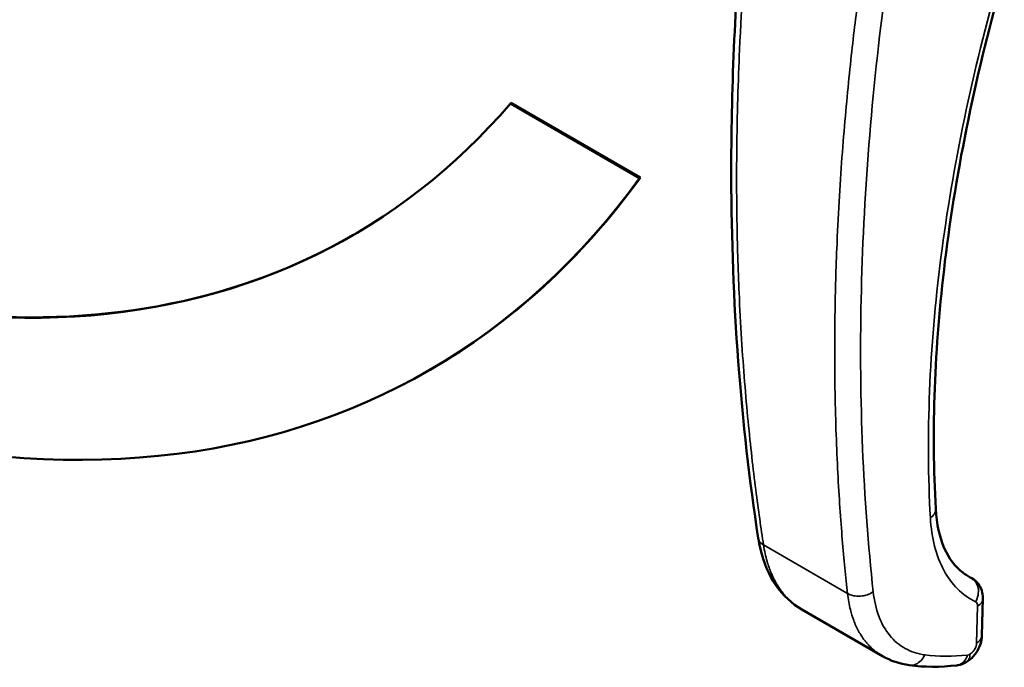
# Model space of a CAD drawing. Header units: inches. Extents: x 1 to 203, y 4 to 128.
# Tile 45 of 66: x 157.61 to 161.84, y 64.98 to 67.77. Entities that reach past the tile are written whole.
import ezdxf

# ---------------------------------------------------------------- set-up
doc = ezdxf.new("R2010")
doc.units = ezdxf.units.IN
doc.header["$LTSCALE"] = 6
doc.header["$MEASUREMENT"] = 0
doc.layers.add('Visible (ANSI)', color=7, linetype='Continuous', lineweight=50)
doc.layers.add('Visible Narrow (ANSI)', color=7, linetype='Continuous', lineweight=35)

msp = doc.modelspace()

# ---------------------------------------------------------------- linework, layer by layer
at = {"layer": 'Visible (ANSI)'}
for p, q in [((159.7213, 67.4076), (159.7178, 67.4056)), ((160.2761, 67.0873), (159.7213, 67.4076)), ((160.2726, 67.0853), (159.7178, 67.4056)), ((160.2761, 67.0873), (160.2726, 67.0853)), ((159.3726, 66.2621), (159.369, 66.26)), ((161.2455, 65.6596), (161.2455, 65.6596)), ((161.7477, 65.2788), (161.7441, 65.1202)), ((161.3161, 65.0321), (160.9704, 65.2317)), ((161.3161, 65.0321), (161.3161, 65.0321))]:
    msp.add_line(p, q, dxfattribs=at)
for points, knots in [([(150.3439, 72.8176), (151.3504, 70.2647), (153.1984, 67.8724), (155.3084, 66.6542), (157.418, 65.4362), (159.266, 65.6946), (160.2726, 67.0853)], [2, 2, 2, 2, 3, 3, 3, 4, 4, 4, 4]), ([(160.7827, 65.5384), (160.7067, 66.0311), (160.6678, 66.5527), (160.6658, 67.4562), (160.6819, 67.8293), (160.7149, 68.2088)], [0, 0, 0, 0, 4.912587, 4.912587, 8.216542, 8.216542, 8.216542, 8.216542]), ([(161.84, 67.9647), (161.7196, 67.5434), (161.6336, 67.1257), (161.5398, 66.3564), (161.5265, 65.998), (161.5454, 65.664)], [0, 0, 0, 0, 3.586902, 3.586902, 6.927184, 6.927184, 6.927184, 6.927184]), ([(161.5454, 65.664), (161.549, 65.5991), (161.5621, 65.5417), (161.6024, 65.4499), (161.6296, 65.4148), (161.6676, 65.3859), (161.6738, 65.3817), (161.6801, 65.3779)], [0, 0, 0, 0, 0.676324, 0.676324, 1.362244, 1.362244, 1.488821, 1.488821, 1.488821, 1.488821]), ([(160.9704, 65.2317), (160.9265, 65.2571), (160.8881, 65.2933), (160.8278, 65.3811), (160.8054, 65.4341), (160.7881, 65.5069), (160.7851, 65.5225), (160.7827, 65.5384)], [0, 0, 0, 0, 0.555824, 0.555824, 1.129316, 1.129316, 1.280346, 1.280346, 1.280346, 1.280346]), ([(161.7025, 65.3655), (161.7107, 65.3604), (161.7182, 65.3539), (161.7309, 65.3389), (161.7362, 65.3301), (161.7441, 65.3111), (161.7466, 65.3005), (161.7477, 65.2863), (161.7478, 65.2825), (161.7477, 65.2788)], [0, 0, 0, 0, 0.0750954, 0.0750954, 0.1529494, 0.1529494, 0.2362952, 0.2362952, 0.2654261, 0.2654261, 0.2654261, 0.2654261]), ([(161.7441, 65.1202), (161.7438, 65.1075), (161.7414, 65.0948), (161.7331, 65.07), (161.7269, 65.0577), (161.7117, 65.0356), (161.7026, 65.0255), (161.6873, 65.013), (161.6818, 65.0093), (161.6762, 65.006)], [0.0000186, 0.0000186, 0.0000186, 0.0000186, 0.0987532, 0.0987532, 0.2009936, 0.2009936, 0.3030776, 0.3030776, 0.3544158, 0.3544158, 0.3544158, 0.3544158]), ([(161.6762, 65.006), (161.6654, 64.9998), (161.6535, 64.9952), (161.6394, 64.9928), (161.6375, 64.9925), (161.6357, 64.9923)], [0, 0, 0, 0, 0.0973285, 0.0973285, 0.1118763, 0.1118763, 0.1118763, 0.1118763])]:
    msp.add_open_spline(points, degree=3, knots=knots, dxfattribs=at)
for points in [[(159.7178, 67.4056), (158.7663, 66.2981), (157.1451, 66.141), (155.3084, 67.2015)], [(159.0406, 66.84), (158.0823, 66.2877), (156.7645, 66.3648), (155.3119, 67.2035)], [(159.3726, 66.2621), (159.7203, 66.4628), (160.0245, 66.7397), (160.2761, 67.0873)], [(161.6801, 65.3779), (161.6801, 65.3778), (161.6801, 65.3778), (161.6801, 65.3778)], [(161.6801, 65.3778), (161.6859, 65.3743), (161.6919, 65.371), (161.6979, 65.368)], [(161.6982, 65.3679), (161.6997, 65.3671), (161.7012, 65.3663), (161.7026, 65.3654)], [(161.7477, 65.2788), (161.7477, 65.2788), (161.7477, 65.2788), (161.7477, 65.2788)], [(161.4315, 64.9931), (161.3905, 64.9987), (161.351, 65.0119), (161.3161, 65.0321)], [(161.6357, 64.9923), (161.5654, 64.9839), (161.4968, 64.9841), (161.4315, 64.9931)]]:
    msp.add_open_spline(points, degree=3, dxfattribs=at)
at = {"layer": 'Visible Narrow (ANSI)'}
for p, q in [((160.8053, 65.5095), (161.1659, 65.3013)), ((161.1596, 65.3611), (161.1596, 65.3611)), ((161.1637, 65.3224), (161.1637, 65.3224)), ((161.1717, 65.2622), (161.1717, 65.2622)), ((161.7247, 65.2468), (161.721, 65.0881))]:
    msp.add_line(p, q, dxfattribs=at)
for centre, major_axis, ratio, start_param, end_param in [((161.7757, 66.3001), (-0.425, -0.7767), 0.592266, 6.029838, 6.029846), ((161.7353, 66.8004), (-0.7539, -1.378), 0.592266, 0.315813, 0.315815), ((161.6968, 65.2307), (0.0205, 0.0337), 0.562039, 5.510557, 6.329764), ((161.6917, 65.0636), (-0.0194, -0.0246), 0.580269, 0.525493, 0.967806), ((162.0165, 66.1784), (-0.7696, -1.0417), 0.624576, 0.328358, 0.530709)]:
    msp.add_ellipse(centre, major_axis=major_axis, ratio=ratio, start_param=start_param, end_param=end_param, dxfattribs=at)
for points, knots in [([(160.7363, 68.1564), (160.724, 68.0129), (160.7113, 67.8386), (160.7022, 67.6355), (160.6962, 67.5029), (160.6917, 67.3581), (160.6902, 67.2019), (160.6892, 67.1007), (160.6894, 66.9947), (160.6914, 66.8842), (160.6915, 66.8776), (160.6916, 66.8709), (160.6918, 66.8643), (160.6921, 66.8456), (160.6925, 66.8266), (160.693, 66.8079), (160.6939, 66.7706), (160.695, 66.7343), (160.6962, 66.6985), (160.6974, 66.6628), (160.6988, 66.6276), (160.7003, 66.5931), (160.7033, 66.524), (160.7069, 66.4577), (160.7108, 66.3939), (160.7148, 66.3301), (160.7192, 66.2689), (160.7239, 66.2102), (160.7286, 66.1514), (160.7337, 66.0952), (160.7389, 66.0414), (160.7493, 65.9338), (160.7605, 65.836), (160.7718, 65.7475), (160.7831, 65.659), (160.7945, 65.5798), (160.8053, 65.5095)], [0.022153, 0.022153, 0.022153, 0.022153, 0.2421875, 0.2421875, 0.2421875, 0.3857797, 0.3857797, 0.3857797, 0.4787928, 0.4787928, 0.4787928, 0.484375, 0.484375, 0.484375, 0.5, 0.5, 0.5, 0.53125, 0.53125, 0.53125, 0.5625, 0.5625, 0.5625, 0.625, 0.625, 0.625, 0.6875, 0.6875, 0.6875, 0.75, 0.75, 0.75, 0.875, 0.875, 0.875, 1, 1, 1, 1]), ([(161.1659, 65.3013), (161.1585, 65.3697), (161.1433, 65.5237), (161.1266, 65.7616), (161.117, 65.9805), (161.1122, 66.1594), (161.1108, 66.3209), (161.1116, 66.458), (161.113, 66.5465), (161.1147, 66.6203), (161.1167, 66.6923), (161.1211, 66.8161), (161.1295, 66.9853), (161.1421, 67.1757), (161.1615, 67.412), (161.1885, 67.6737), (161.2102, 67.8454), (161.2203, 67.9215)], [0, 0, 0, 0, 0.125, 0.25, 0.3125, 0.375, 0.4375, 0.46875, 0.5, 0.515625, 0.53125, 0.5625, 0.625, 0.6875, 0.75, 0.875, 1, 1, 1, 1]), ([(161.82, 67.9525), (161.7024, 67.5411), (161.6177, 67.1352), (161.5677, 66.7444), (161.5177, 66.3536), (161.5025, 65.9778), (161.5224, 65.6257)], [0, 0, 0, 0, 0.5, 0.5, 0.5, 1, 1, 1, 1]), ([(161.2767, 65.3083), (161.2331, 65.7088), (161.2157, 66.1285), (161.2248, 66.5637), (161.2339, 66.9988), (161.2694, 67.4493), (161.3311, 67.9108)], [0, 0, 0, 0, 0.5, 0.5, 0.5, 0.999999, 0.999999, 0.999999, 0.999999]), ([(161.5454, 65.664), (161.5454, 65.6634), (161.5454, 65.6628), (161.5454, 65.6622), (161.5454, 65.6556), (161.5434, 65.6489), (161.5395, 65.6427), (161.5355, 65.6365), (161.5297, 65.6306), (161.5224, 65.6257)], [0.4783005, 0.4783005, 0.4783005, 0.4783005, 0.5, 0.5, 0.5, 0.75, 0.75, 0.75, 1, 1, 1, 1]), ([(161.5224, 65.6257), (161.5249, 65.5825), (161.531, 65.5417), (161.5503, 65.4664), (161.5635, 65.432), (161.5965, 65.3705), (161.6164, 65.3434), (161.6621, 65.2977), (161.6879, 65.279), (161.7164, 65.2649)], [0, 0, 0, 0, 0.25, 0.25, 0.5, 0.5, 0.75, 0.75, 1, 1, 1, 1]), ([(160.7827, 65.5384), (160.7834, 65.5334), (160.7853, 65.5287), (160.7923, 65.5186), (160.7981, 65.5135), (160.8053, 65.5095)], [0.5591378, 0.5591378, 0.5591378, 0.5591378, 0.75, 0.75, 1, 1, 1, 1]), ([(160.8053, 65.5095), (160.8093, 65.4835), (160.8146, 65.4598), (160.8209, 65.4382), (160.826, 65.4207), (160.8318, 65.4046), (160.838, 65.3898), (160.8395, 65.3862), (160.841, 65.3828), (160.8425, 65.3794), (160.8465, 65.3706), (160.8506, 65.3623), (160.8548, 65.3544), (160.8591, 65.3465), (160.8634, 65.3391), (160.8678, 65.3321), (160.8723, 65.3251), (160.8768, 65.3185), (160.8813, 65.3124), (160.8836, 65.3093), (160.8858, 65.3063), (160.8882, 65.3034), (160.8893, 65.3019), (160.8905, 65.3005), (160.8916, 65.2991), (160.8927, 65.2978), (160.8937, 65.2966), (160.8951, 65.295), (160.8964, 65.2934), (160.8981, 65.2915), (160.8997, 65.2897), (160.9013, 65.2879), (160.9028, 65.2862), (160.9044, 65.2845), (160.9075, 65.2812), (160.9107, 65.2778), (160.914, 65.2746), (160.9205, 65.2682), (160.9272, 65.2623), (160.9341, 65.2567), (160.9409, 65.2512), (160.948, 65.246), (160.9551, 65.2412), (160.9601, 65.2378), (160.9652, 65.2347), (160.9704, 65.2317)], [0, 0, 0, 0, 0.125, 0.125, 0.125, 0.2259282, 0.2259282, 0.2259282, 0.25, 0.25, 0.25, 0.3125, 0.3125, 0.3125, 0.375, 0.375, 0.375, 0.4375, 0.4375, 0.4375, 0.46875, 0.46875, 0.46875, 0.484375, 0.484375, 0.484375, 0.5, 0.5, 0.5, 0.515625, 0.515625, 0.515625, 0.53125, 0.53125, 0.53125, 0.5625, 0.5625, 0.5625, 0.625, 0.625, 0.625, 0.6875, 0.6875, 0.6875, 0.7312306, 0.7312306, 0.7312306, 0.7312306]), ([(161.7164, 65.2649), (161.7215, 65.2739), (161.7251, 65.2839), (161.727, 65.2939), (161.7289, 65.3039), (161.7292, 65.314), (161.7276, 65.3234), (161.726, 65.3331), (161.7225, 65.342), (161.7175, 65.3496), (161.7128, 65.3567), (161.7068, 65.3627), (161.6998, 65.3669)], [0, 0, 0, 0, 0.25, 0.25, 0.25, 0.4969984, 0.4969984, 0.4969984, 0.75, 0.75, 0.75, 0.9873204, 0.9873204, 0.9873204, 0.9873204]), ([(161.1659, 65.3013), (161.1806, 65.2925), (161.2012, 65.2881), (161.2218, 65.2895), (161.2422, 65.2908), (161.2622, 65.2979), (161.2767, 65.3083)], [0, 0, 0, 0, 0.503, 0.503, 0.503, 1, 1, 1, 1]), ([(161.3161, 65.0321), (161.3112, 65.0349), (161.3063, 65.038), (161.3016, 65.0412), (161.2948, 65.0457), (161.2881, 65.0507), (161.2816, 65.0561), (161.2752, 65.0614), (161.2689, 65.0671), (161.2627, 65.0733), (161.2597, 65.0764), (161.2567, 65.0796), (161.2537, 65.0828), (161.2523, 65.0844), (161.2508, 65.0861), (161.2493, 65.0878), (161.2479, 65.0896), (161.2463, 65.0914), (161.245, 65.0929), (161.2438, 65.0945), (161.2429, 65.0956), (161.2418, 65.0969), (161.2408, 65.0982), (161.2397, 65.0996), (161.2387, 65.1011), (161.2365, 65.1039), (161.2344, 65.1068), (161.2323, 65.1097), (161.2282, 65.1157), (161.224, 65.122), (161.2199, 65.1288), (161.2159, 65.1356), (161.2119, 65.1428), (161.2081, 65.1504), (161.2043, 65.158), (161.2006, 65.1661), (161.1971, 65.1747), (161.1957, 65.178), (161.1944, 65.1813), (161.1931, 65.1848), (161.1876, 65.1992), (161.1826, 65.2148), (161.1784, 65.2318), (161.173, 65.2529), (161.1688, 65.276), (161.1659, 65.3013)], [0.2687715, 0.2687715, 0.2687715, 0.2687715, 0.3125, 0.3125, 0.3125, 0.375, 0.375, 0.375, 0.4375, 0.4375, 0.4375, 0.46875, 0.46875, 0.46875, 0.484375, 0.484375, 0.484375, 0.5, 0.5, 0.5, 0.515625, 0.515625, 0.515625, 0.53125, 0.53125, 0.53125, 0.5625, 0.5625, 0.5625, 0.625, 0.625, 0.625, 0.6875, 0.6875, 0.6875, 0.75, 0.75, 0.75, 0.774075, 0.774075, 0.774075, 0.875, 0.875, 0.875, 1, 1, 1, 1]), ([(161.4978, 65.0373), (161.4675, 65.0415), (161.4394, 65.0507), (161.3888, 65.0789), (161.3664, 65.0978), (161.3284, 65.1444), (161.3127, 65.1721), (161.289, 65.2351), (161.2809, 65.2702), (161.2767, 65.3083)], [0, 0, 0, 0, 0.25, 0.25, 0.5, 0.5, 0.75, 0.75, 1, 1, 1, 1]), ([(161.721, 65.0881), (161.7209, 65.084), (161.7201, 65.0794), (161.7171, 65.0701), (161.715, 65.0654), (161.7097, 65.0566), (161.7066, 65.0525), (161.6998, 65.0454), (161.6961, 65.0425), (161.6924, 65.0404)], [0, 0, 0, 0, 0.25, 0.25, 0.5, 0.5, 0.75, 0.75, 1, 1, 1, 1]), ([(161.721, 65.0881), (161.7283, 65.0924), (161.7341, 65.0974), (161.7381, 65.103), (161.7419, 65.1084), (161.7439, 65.1143), (161.7441, 65.1202)], [0, 0, 0, 0, 0.2498077, 0.2498077, 0.2498077, 0.49142, 0.49142, 0.49142, 0.49142]), ([(161.6762, 65.006), (161.6811, 65.0088), (161.685, 65.0132), (161.6907, 65.0249), (161.6923, 65.0322), (161.6924, 65.0404)], [0.5083819, 0.5083819, 0.5083819, 0.5083819, 0.75, 0.75, 1, 1, 1, 1]), ([(161.4315, 64.9931), (161.433, 64.9929), (161.4346, 64.9927), (161.4443, 64.9923), (161.4526, 64.9939), (161.4683, 65.0009), (161.4757, 65.0062), (161.4885, 65.0199), (161.4939, 65.0281), (161.4978, 65.0373)], [0.2024235, 0.2024235, 0.2024235, 0.2024235, 0.25, 0.25, 0.5, 0.5, 0.75, 0.75, 1, 1, 1, 1]), ([(161.6357, 64.9923), (161.6409, 64.9929), (161.6459, 64.9944), (161.6578, 65.0003), (161.6642, 65.0056), (161.675, 65.0192), (161.6792, 65.0275), (161.6821, 65.0366)], [0.3298917, 0.3298917, 0.3298917, 0.3298917, 0.5, 0.5, 0.75, 0.75, 1, 1, 1, 1])]:
    msp.add_open_spline(points, degree=3, knots=knots, dxfattribs=at)
for points in [[(161.6801, 65.3778), (161.6865, 65.3739), (161.6931, 65.3703), (161.6998, 65.3669)], [(161.6998, 65.3669), (161.6992, 65.3673), (161.6986, 65.3677), (161.6979, 65.368)], [(161.7025, 65.3655), (161.7016, 65.366), (161.7007, 65.3665), (161.6998, 65.3669)], [(161.7477, 65.2788), (161.7474, 65.2668), (161.739, 65.255), (161.7247, 65.2468)]]:
    msp.add_open_spline(points, degree=3, dxfattribs=at)

doc.saveas('drawing.dxf')
